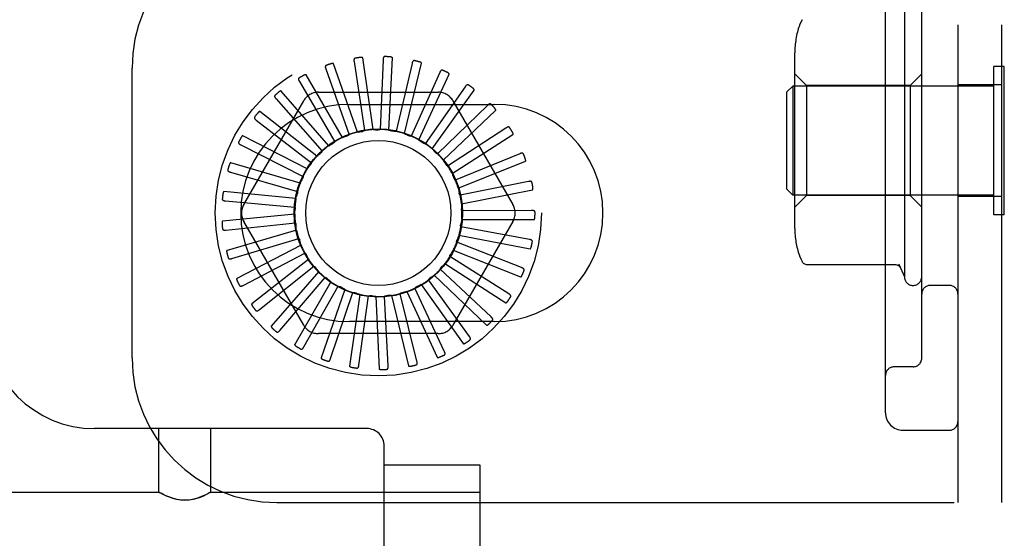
# Model space of a CAD drawing. Header units: inches. Extents: x 0 to 212, y 0 to 138.
# Tile 37 of 100: x 31.985 to 33.684, y 49.67 to 50.566. Entities that reach past the tile are written whole.
import ezdxf

# ---------------------------------------------------------------- set-up
doc = ezdxf.new("R2010")
doc.units = ezdxf.units.IN
doc.header["$LTSCALE"] = 11.6875
doc.header["$MEASUREMENT"] = 0
doc.linetypes.add('HIDDEN', pattern=[0.2, 0.1, -0.1])
doc.layers.add('DEFAULT_2', color=8, linetype='HIDDEN')

msp = doc.modelspace()

# ---------------------------------------------------------------- linework, layer by layer
at = {"layer": 'DEFAULT_2', "color": 8, "linetype": 'HIDDEN'}
for p, q in [((33.6042, 55.2318), (33.6042, 49.7318)), ((33.6792, 55.2318), (33.6792, 49.7318)), ((33.4792, 49.8868), (33.4792, 55.0768)), ((33.5417, 49.9812), (33.5417, 50.7324)), ((33.5117, 50.5918), (33.5117, 50.1218)), ((33.3227, 50.2052), (33.3227, 50.5084)), ((32.568, 50.3714), (32.5271, 50.4895)), ((32.5622, 50.4931), (32.5802, 50.3741)), ((32.595, 50.3758), (32.5773, 50.4995)), ((32.6124, 50.4963), (32.6075, 50.376)), ((32.6224, 50.3749), (32.6284, 50.4997)), ((32.6623, 50.4899), (32.6348, 50.3728)), ((32.6492, 50.3689), (32.6787, 50.4903)), ((32.1792, 49.9818), (32.1792, 50.4818)), ((32.5136, 50.4804), (32.5537, 50.3669)), ((32.7101, 50.4743), (32.6609, 50.3645)), ((32.6743, 50.3579), (32.7262, 50.4716)), ((33.3427, 50.4518), (33.3227, 50.4718)), ((33.5217, 50.4518), (33.5417, 50.4718)), ((33.6842, 50.4848), (33.6662, 50.4848)), ((33.6662, 50.2288), (33.6662, 50.4848)), ((33.6842, 50.2288), (33.6842, 50.4848)), ((32.4681, 50.4588), (32.529, 50.3549)), ((32.5422, 50.3621), (32.4797, 50.4703)), ((32.5187, 50.348), (32.4368, 50.4424)), ((32.5007, 50.4402), (32.7076, 50.4402)), ((32.7541, 50.4498), (32.685, 50.3513)), ((32.6969, 50.3423), (32.7694, 50.4441)), ((33.3092, 50.4408), (33.3192, 50.4508)), ((33.3092, 50.2728), (33.3092, 50.4408)), ((33.6662, 50.4508), (33.3192, 50.4508)), ((33.3192, 50.4508), (33.3192, 50.2628)), ((33.5217, 50.4518), (33.3427, 50.4518)), ((33.3427, 50.4518), (33.3427, 50.2618)), ((33.5217, 50.4518), (33.5217, 50.2618)), ((33.6792, 50.4533), (33.6042, 50.4533)), ((32.372, 50.2464), (32.4755, 50.4256)), ((32.4277, 50.4289), (32.5071, 50.3385)), ((32.7329, 50.4256), (32.8363, 50.2464)), ((32.4982, 50.3297), (32.4, 50.4069)), ((32.5542, 50.4193), (32.8042, 50.4193)), ((32.7927, 50.4175), (32.7061, 50.3339)), ((32.7161, 50.3228), (32.8066, 50.409)), ((32.3935, 50.3919), (32.4887, 50.3182)), ((32.8244, 50.3785), (32.7236, 50.3128)), ((32.4816, 50.3079), (32.3705, 50.3651)), ((32.7313, 50.2999), (32.8365, 50.3675)), ((32.3671, 50.3492), (32.4744, 50.2948)), ((32.4694, 50.2833), (32.3495, 50.3185)), ((32.8482, 50.3342), (32.7368, 50.2887)), ((32.7419, 50.2747), (32.8579, 50.3211)), ((32.3491, 50.3022), (32.4648, 50.2691)), ((32.8631, 50.2862), (32.7451, 50.2626)), ((32.4621, 50.2569), (32.3377, 50.2687)), ((32.7475, 50.2478), (32.8703, 50.2715)), ((33.3092, 50.2728), (33.3192, 50.2628)), ((32.3404, 50.2526), (32.4603, 50.242)), ((33.6662, 50.2628), (33.3192, 50.2628)), ((33.3427, 50.2618), (33.3227, 50.2418)), ((33.5217, 50.2618), (33.3427, 50.2618)), ((33.5217, 50.2618), (33.5417, 50.2418)), ((33.6792, 50.2603), (33.6042, 50.2603)), ((32.8687, 50.2362), (32.7484, 50.2353)), ((32.46, 50.2295), (32.3356, 50.2177)), ((32.4755, 50.0381), (32.372, 50.2172)), ((32.8363, 50.2172), (32.7329, 50.0381)), ((32.748, 50.2204), (32.873, 50.2204)), ((33.6842, 50.2288), (33.6662, 50.2288)), ((32.3412, 50.2024), (32.461, 50.2146)), ((32.463, 50.2023), (32.3431, 50.1671)), ((32.8648, 50.186), (32.7465, 50.208)), ((32.3516, 50.1531), (32.4668, 50.1878)), ((32.7432, 50.1934), (32.8659, 50.1697)), ((32.4711, 50.1761), (32.3601, 50.1188)), ((32.7334, 50.1678), (32.8495, 50.1213)), ((32.8514, 50.1375), (32.7394, 50.1815)), ((32.371, 50.1067), (32.4776, 50.1626)), ((32.4841, 50.1519), (32.3859, 50.0747)), ((32.4799, 50.1601), (32.4801, 50.1598)), ((32.8291, 50.0924), (32.7274, 50.1568)), ((32.3989, 50.0649), (32.493, 50.1399)), ((32.7987, 50.0524), (32.711, 50.1349)), ((32.719, 50.1445), (32.8241, 50.0769)), ((33.344, 50.1428), (33.496, 50.1428)), ((33.502, 50.1433), (33.5117, 50.1218)), ((33.5043, 50.1383), (33.504, 50.139)), ((32.5014, 50.1306), (32.4195, 50.0362)), ((32.4342, 50.029), (32.5124, 50.1205)), ((32.7612, 50.0188), (32.6907, 50.1164)), ((32.7004, 50.1243), (32.7908, 50.0381)), ((32.5224, 50.113), (32.4599, 50.0048)), ((32.4757, 50.0005), (32.5351, 50.1052)), ((32.5464, 50.0997), (32.5055, 49.9816)), ((32.718, 49.993), (32.6673, 50.1021)), ((32.6783, 50.1081), (32.7508, 50.0063)), ((33.5892, 50.1068), (33.5567, 50.1068)), ((32.5218, 49.9804), (32.5604, 50.0944)), ((32.5724, 50.0911), (32.5546, 49.9674)), ((32.5708, 49.9693), (32.5872, 50.0886)), ((32.5996, 50.0876), (32.6056, 49.9628)), ((32.6211, 49.9678), (32.6146, 50.0879)), ((32.627, 50.0894), (32.6564, 49.9679)), ((32.6708, 49.9757), (32.6416, 50.0925)), ((32.6535, 50.0963), (32.7054, 49.9826)), ((32.8042, 50.0443), (32.5542, 50.0443)), ((32.7076, 50.0235), (32.5007, 50.0235)), ((33.5267, 49.9662), (33.4942, 49.9662)), ((32.5842, 49.8596), (32.1147, 49.8596)), ((32.2254, 49.7501), (32.2254, 49.8596)), ((32.3154, 49.7501), (32.3154, 49.8596)), ((33.5092, 49.8568), (33.5892, 49.8568)), ((32.6142, 49.5146), (32.6142, 49.8296)), ((32.6142, 49.7971), (32.7792, 49.7971)), ((32.7792, 49.7971), (32.7792, 49.5472)), ((31.8017, 49.7501), (32.2254, 49.7501)), ((32.226, 49.7498), (32.2254, 49.7501)), ((32.2259, 49.7498), (32.2277, 49.7489)), ((32.2275, 49.749), (32.2305, 49.7473)), ((32.3149, 49.7498), (32.3132, 49.7489)), ((32.3154, 49.7501), (32.3149, 49.7498)), ((32.3154, 49.7501), (32.7792, 49.7501)), ((32.4292, 49.7318), (33.6792, 49.7318))]:
    msp.add_line(p, q, dxfattribs=at)
for points in [[(33.3352, 50.5655), (33.333, 50.5612), (33.3309, 50.556), (33.3306, 50.5552)], [(32.5271, 50.4895), (32.527, 50.4897), (32.5269, 50.4898), (32.5267, 50.4899), (32.5266, 50.49), (32.5264, 50.49), (32.5262, 50.49), (32.5259, 50.4901), (32.5257, 50.4901), (32.5255, 50.4901), (32.5252, 50.49), (32.525, 50.49), (32.5247, 50.49), (32.5245, 50.4899), (32.5242, 50.4899), (32.5239, 50.4898), (32.5236, 50.4898), (32.5233, 50.4897), (32.523, 50.4896), (32.5227, 50.4895), (32.5224, 50.4894)], [(32.5641, 50.4991), (32.5636, 50.499), (32.5633, 50.4988), (32.5629, 50.4985), (32.5626, 50.4982), (32.5624, 50.4979), (32.5623, 50.4975), (32.5622, 50.497), (32.5621, 50.4965), (32.562, 50.496), (32.562, 50.4954), (32.562, 50.4949), (32.5621, 50.4943), (32.5622, 50.4937), (32.5622, 50.4931)], [(32.5773, 50.4995), (32.5772, 50.4996), (32.5771, 50.4998), (32.577, 50.4999), (32.5768, 50.5), (32.5766, 50.5001), (32.5764, 50.5002), (32.5762, 50.5002), (32.576, 50.5003), (32.5758, 50.5003), (32.5755, 50.5003), (32.5753, 50.5003), (32.575, 50.5004), (32.5748, 50.5004), (32.5745, 50.5004), (32.5742, 50.5004), (32.5739, 50.5003), (32.5736, 50.5003), (32.5733, 50.5003), (32.5729, 50.5003), (32.5726, 50.5002)], [(32.6154, 50.5019), (32.6149, 50.5018), (32.6145, 50.5017), (32.6141, 50.5015), (32.6138, 50.5013), (32.6135, 50.501), (32.6133, 50.5006), (32.6131, 50.5002), (32.6129, 50.4997), (32.6128, 50.4992), (32.6127, 50.4987), (32.6126, 50.4981), (32.6125, 50.4975), (32.6125, 50.4969), (32.6124, 50.4963)], [(32.6284, 50.4997), (32.6284, 50.4999), (32.6283, 50.5001), (32.6282, 50.5002), (32.6281, 50.5003), (32.6279, 50.5004), (32.6277, 50.5006), (32.6275, 50.5006), (32.6273, 50.5007), (32.6271, 50.5008), (32.6269, 50.5009), (32.6266, 50.501), (32.6264, 50.501), (32.6261, 50.5011), (32.6258, 50.5011), (32.6256, 50.5012), (32.6253, 50.5012), (32.6249, 50.5013), (32.6246, 50.5013), (32.6243, 50.5013), (32.6239, 50.5014)], [(32.6663, 50.4949), (32.6658, 50.4949), (32.6654, 50.4949), (32.665, 50.4948), (32.6646, 50.4946), (32.6643, 50.4943), (32.664, 50.494), (32.6637, 50.4936), (32.6635, 50.4932), (32.6632, 50.4927), (32.663, 50.4922), (32.6628, 50.4917), (32.6627, 50.4911), (32.6625, 50.4906), (32.6623, 50.4899)], [(32.6787, 50.4903), (32.6787, 50.4905), (32.6786, 50.4907), (32.6786, 50.4908), (32.6784, 50.491), (32.6783, 50.4911), (32.6781, 50.4912), (32.678, 50.4914), (32.6778, 50.4915), (32.6776, 50.4916), (32.6774, 50.4917), (32.6771, 50.4918), (32.6769, 50.492), (32.6767, 50.4921), (32.6764, 50.4922), (32.6761, 50.4923), (32.6759, 50.4924), (32.6756, 50.4925), (32.6753, 50.4926), (32.675, 50.4927), (32.6747, 50.4927)], [(32.5142, 50.4867), (32.5138, 50.4865), (32.5135, 50.4862), (32.5132, 50.4859), (32.513, 50.4856), (32.5128, 50.4852), (32.5128, 50.4847), (32.5127, 50.4843), (32.5127, 50.4838), (32.5128, 50.4832), (32.5129, 50.4827), (32.513, 50.4821), (32.5132, 50.4816), (32.5134, 50.481), (32.5136, 50.4804)], [(32.715, 50.4783), (32.7145, 50.4785), (32.7141, 50.4785), (32.7137, 50.4785), (32.7133, 50.4784), (32.7129, 50.4782), (32.7125, 50.4779), (32.7122, 50.4776), (32.7119, 50.4773), (32.7115, 50.4768), (32.7112, 50.4764), (32.711, 50.4759), (32.7107, 50.4754), (32.7104, 50.4748), (32.7101, 50.4743)], [(32.7262, 50.4716), (32.7263, 50.4717), (32.7263, 50.4719), (32.7262, 50.4721), (32.7261, 50.4722), (32.726, 50.4724), (32.7259, 50.4726), (32.7258, 50.4727), (32.7256, 50.4729), (32.7254, 50.473), (32.7252, 50.4732), (32.725, 50.4733), (32.7248, 50.4735), (32.7246, 50.4736), (32.7244, 50.4738), (32.7241, 50.4739), (32.7239, 50.4741), (32.7236, 50.4743), (32.7233, 50.4744), (32.723, 50.4746), (32.7227, 50.4747)], [(32.4676, 50.4651), (32.4673, 50.4648), (32.467, 50.4645), (32.4667, 50.4641), (32.4666, 50.4637), (32.4665, 50.4633), (32.4665, 50.4628), (32.4666, 50.4624), (32.4667, 50.4619), (32.4669, 50.4614), (32.4671, 50.4609), (32.4673, 50.4604), (32.4676, 50.4598), (32.4678, 50.4593), (32.4681, 50.4588)], [(32.4797, 50.4703), (32.4796, 50.4704), (32.4795, 50.4705), (32.4793, 50.4706), (32.4791, 50.4706), (32.4789, 50.4706), (32.4787, 50.4706), (32.4785, 50.4706), (32.4783, 50.4705), (32.478, 50.4705), (32.4778, 50.4704), (32.4776, 50.4704), (32.4773, 50.4703), (32.4771, 50.4702), (32.4768, 50.4701), (32.4765, 50.47), (32.4763, 50.4699), (32.476, 50.4697), (32.4757, 50.4696), (32.4754, 50.4694), (32.4751, 50.4693)], [(32.4368, 50.4424), (32.4367, 50.4425), (32.4365, 50.4426), (32.4364, 50.4426), (32.4362, 50.4426), (32.436, 50.4426), (32.4358, 50.4425), (32.4356, 50.4425), (32.4354, 50.4424), (32.4351, 50.4423), (32.4349, 50.4422), (32.4347, 50.4421), (32.4345, 50.442), (32.4342, 50.4418), (32.434, 50.4417), (32.4338, 50.4415), (32.4335, 50.4413), (32.4333, 50.4412), (32.433, 50.441), (32.4327, 50.4408), (32.4325, 50.4405)], [(32.7596, 50.4529), (32.7592, 50.4532), (32.7588, 50.4533), (32.7584, 50.4533), (32.758, 50.4533), (32.7576, 50.4532), (32.7572, 50.453), (32.7568, 50.4527), (32.7564, 50.4524), (32.756, 50.4521), (32.7556, 50.4517), (32.7552, 50.4513), (32.7548, 50.4508), (32.7545, 50.4503), (32.7541, 50.4498)], [(32.7694, 50.4441), (32.7695, 50.4443), (32.7695, 50.4444), (32.7695, 50.4446), (32.7694, 50.4448), (32.7694, 50.445), (32.7693, 50.4452), (32.7692, 50.4454), (32.769, 50.4455), (32.7689, 50.4457), (32.7687, 50.4459), (32.7686, 50.4461), (32.7684, 50.4463), (32.7682, 50.4465), (32.768, 50.4467), (32.7678, 50.4469), (32.7676, 50.4471), (32.7673, 50.4473), (32.7671, 50.4475), (32.7668, 50.4477), (32.7666, 50.4478)], [(32.426, 50.435), (32.4256, 50.4347), (32.4254, 50.4343), (32.4253, 50.4339), (32.4252, 50.4335), (32.4252, 50.4331), (32.4253, 50.4326), (32.4255, 50.4322), (32.4257, 50.4317), (32.4259, 50.4313), (32.4262, 50.4308), (32.4265, 50.4303), (32.4269, 50.4299), (32.4273, 50.4294), (32.4277, 50.4289)], [(32.7987, 50.4195), (32.7983, 50.4198), (32.7979, 50.42), (32.7975, 50.4201), (32.7971, 50.4202), (32.7967, 50.4202), (32.7962, 50.42), (32.7958, 50.4199), (32.7954, 50.4197), (32.7949, 50.4194), (32.7945, 50.4191), (32.794, 50.4187), (32.7936, 50.4184), (32.7931, 50.418), (32.7927, 50.4175)], [(32.4, 50.4069), (32.3998, 50.407), (32.3997, 50.4071), (32.3995, 50.4071), (32.3993, 50.407), (32.3991, 50.407), (32.3989, 50.4069), (32.3987, 50.4068), (32.3986, 50.4066), (32.3984, 50.4065), (32.3982, 50.4064), (32.398, 50.4062), (32.3978, 50.406), (32.3976, 50.4059), (32.3974, 50.4057), (32.3972, 50.4055), (32.397, 50.4053), (32.3967, 50.405), (32.3965, 50.4048), (32.3963, 50.4046), (32.3961, 50.4043)], [(32.8066, 50.409), (32.8067, 50.4092), (32.8068, 50.4093), (32.8068, 50.4095), (32.8068, 50.4097), (32.8067, 50.4099), (32.8067, 50.4101), (32.8066, 50.4103), (32.8065, 50.4105), (32.8064, 50.4107), (32.8063, 50.4109), (32.8061, 50.4111), (32.806, 50.4113), (32.8059, 50.4116), (32.8057, 50.4118), (32.8055, 50.412), (32.8053, 50.4123), (32.8052, 50.4125), (32.8049, 50.4128), (32.8047, 50.413), (32.8045, 50.4133)], [(32.3907, 50.3976), (32.3905, 50.3972), (32.3903, 50.3968), (32.3903, 50.3964), (32.3903, 50.396), (32.3904, 50.3956), (32.3905, 50.3951), (32.3908, 50.3947), (32.3911, 50.3943), (32.3914, 50.3939), (32.3918, 50.3935), (32.3922, 50.3931), (32.3926, 50.3927), (32.3931, 50.3923), (32.3935, 50.3919)], [(32.568, 50.3714), (32.5702, 50.3718), (32.5724, 50.3721), (32.5746, 50.3724), (32.5768, 50.3727)], [(32.5802, 50.3741), (32.5797, 50.3737), (32.5791, 50.3734), (32.5786, 50.3731), (32.578, 50.3729), (32.5774, 50.3728), (32.5768, 50.3727)], [(32.595, 50.3758), (32.5973, 50.3757), (32.5995, 50.3756), (32.6017, 50.3755), (32.6039, 50.3753)], [(32.6075, 50.376), (32.607, 50.3758), (32.6064, 50.3756), (32.6058, 50.3754), (32.6051, 50.3753), (32.6045, 50.3753), (32.6039, 50.3753)], [(32.6224, 50.3749), (32.6246, 50.3744), (32.6268, 50.3739), (32.6289, 50.3734), (32.6311, 50.3728)], [(32.6348, 50.3728), (32.6342, 50.3726), (32.6335, 50.3726), (32.6329, 50.3725), (32.6323, 50.3725), (32.6317, 50.3726), (32.6311, 50.3728)], [(32.6492, 50.3689), (32.6512, 50.368), (32.6533, 50.3671), (32.6553, 50.3661), (32.6573, 50.3651)], [(32.8307, 50.3793), (32.8304, 50.3797), (32.83, 50.38), (32.8297, 50.3802), (32.8293, 50.3803), (32.8288, 50.3803), (32.8284, 50.3803), (32.8279, 50.3802), (32.8275, 50.3801), (32.827, 50.3799), (32.8265, 50.3797), (32.826, 50.3794), (32.8254, 50.3791), (32.8249, 50.3788), (32.8244, 50.3785)], [(32.8365, 50.3675), (32.8366, 50.3676), (32.8367, 50.3678), (32.8367, 50.3679), (32.8368, 50.3681), (32.8368, 50.3683), (32.8367, 50.3685), (32.8367, 50.3687), (32.8367, 50.369), (32.8366, 50.3692), (32.8365, 50.3694), (32.8364, 50.3697), (32.8363, 50.3699), (32.8362, 50.3702), (32.8361, 50.3704), (32.836, 50.3707), (32.8359, 50.3709), (32.8357, 50.3712), (32.8356, 50.3715), (32.8354, 50.3718), (32.8352, 50.3721)], [(32.3632, 50.3542), (32.363, 50.3538), (32.363, 50.3533), (32.363, 50.3529), (32.3631, 50.3525), (32.3633, 50.3521), (32.3635, 50.3518), (32.3638, 50.3514), (32.3642, 50.3511), (32.3646, 50.3507), (32.365, 50.3504), (32.3655, 50.3501), (32.366, 50.3498), (32.3665, 50.3495), (32.3671, 50.3492)], [(32.3705, 50.3651), (32.3704, 50.3652), (32.3702, 50.3652), (32.37, 50.3652), (32.3699, 50.3651), (32.3697, 50.365), (32.3695, 50.3649), (32.3693, 50.3647), (32.3692, 50.3646), (32.369, 50.3644), (32.3689, 50.3642), (32.3687, 50.364), (32.3685, 50.3638), (32.3684, 50.3636), (32.3682, 50.3634), (32.368, 50.3632), (32.3679, 50.3629), (32.3677, 50.3626), (32.3675, 50.3624), (32.3674, 50.3621), (32.3672, 50.3618)], [(32.5187, 50.348), (32.5206, 50.3491), (32.5225, 50.3502), (32.5244, 50.3513), (32.5264, 50.3524)], [(32.529, 50.3549), (32.5287, 50.3544), (32.5283, 50.3539), (32.5279, 50.3535), (32.5274, 50.3531), (32.5269, 50.3527), (32.5264, 50.3524)], [(32.5422, 50.3621), (32.5443, 50.3628), (32.5464, 50.3636), (32.5485, 50.3643), (32.5506, 50.3649)], [(32.5537, 50.3669), (32.5533, 50.3665), (32.5528, 50.3661), (32.5523, 50.3657), (32.5517, 50.3654), (32.5512, 50.3651), (32.5506, 50.3649)], [(32.6609, 50.3645), (32.6603, 50.3644), (32.6596, 50.3645), (32.659, 50.3645), (32.6584, 50.3647), (32.6578, 50.3649), (32.6573, 50.3651)], [(32.6743, 50.3579), (32.6762, 50.3566), (32.678, 50.3553), (32.6798, 50.354), (32.6815, 50.3527)], [(32.685, 50.3513), (32.6843, 50.3514), (32.6837, 50.3516), (32.6831, 50.3518), (32.6826, 50.352), (32.682, 50.3523), (32.6815, 50.3527)], [(32.4982, 50.3297), (32.4999, 50.3312), (32.5016, 50.3326), (32.5033, 50.3341), (32.505, 50.3355)], [(32.5071, 50.3385), (32.5069, 50.3379), (32.5066, 50.3374), (32.5062, 50.3368), (32.5059, 50.3363), (32.5054, 50.3359), (32.505, 50.3355)], [(32.6969, 50.3423), (32.6985, 50.3407), (32.7, 50.3391), (32.7015, 50.3375), (32.703, 50.3359)], [(32.7061, 50.3339), (32.7055, 50.3341), (32.705, 50.3343), (32.7044, 50.3347), (32.7039, 50.335), (32.7034, 50.3354), (32.703, 50.3359)], [(32.8545, 50.3338), (32.8543, 50.3342), (32.854, 50.3345), (32.8537, 50.3348), (32.8533, 50.335), (32.8529, 50.3351), (32.8524, 50.3352), (32.852, 50.3352), (32.8515, 50.3351), (32.851, 50.3351), (32.8504, 50.3349), (32.8499, 50.3348), (32.8493, 50.3346), (32.8488, 50.3344), (32.8482, 50.3342)], [(32.3495, 50.3185), (32.3494, 50.3185), (32.3492, 50.3185), (32.349, 50.3184), (32.3489, 50.3183), (32.3487, 50.3182), (32.3486, 50.318), (32.3484, 50.3179), (32.3483, 50.3177), (32.3482, 50.3175), (32.3481, 50.3173), (32.3479, 50.3171), (32.3478, 50.3168), (32.3477, 50.3166), (32.3476, 50.3164), (32.3475, 50.3161), (32.3473, 50.3158), (32.3472, 50.3155), (32.3471, 50.3152), (32.347, 50.3149), (32.3469, 50.3147)], [(32.4887, 50.3182), (32.4885, 50.3176), (32.4884, 50.317), (32.4881, 50.3164), (32.4879, 50.3158), (32.4875, 50.3153), (32.4871, 50.3148)], [(32.7161, 50.3228), (32.7174, 50.3209), (32.7186, 50.3191), (32.7198, 50.3172), (32.7209, 50.3153)], [(32.8579, 50.3211), (32.8581, 50.3212), (32.8582, 50.3213), (32.8583, 50.3215), (32.8584, 50.3217), (32.8584, 50.3218), (32.8584, 50.3221), (32.8584, 50.3223), (32.8584, 50.3225), (32.8584, 50.3227), (32.8584, 50.323), (32.8583, 50.3232), (32.8583, 50.3235), (32.8582, 50.3237), (32.8582, 50.324), (32.8581, 50.3243), (32.858, 50.3246), (32.8579, 50.3249), (32.8578, 50.3252), (32.8577, 50.3255), (32.8576, 50.3257)], [(32.3444, 50.3064), (32.3443, 50.3059), (32.3443, 50.3055), (32.3444, 50.3051), (32.3446, 50.3047), (32.3448, 50.3044), (32.3451, 50.304), (32.3455, 50.3037), (32.3459, 50.3035), (32.3464, 50.3032), (32.3469, 50.303), (32.3474, 50.3028), (32.3479, 50.3026), (32.3485, 50.3024), (32.3491, 50.3022)], [(32.4816, 50.3079), (32.483, 50.3096), (32.4843, 50.3114), (32.4857, 50.3131), (32.4871, 50.3148)], [(32.7236, 50.3128), (32.7231, 50.3131), (32.7225, 50.3134), (32.7221, 50.3138), (32.7216, 50.3143), (32.7213, 50.3148), (32.7209, 50.3153)], [(32.4694, 50.2833), (32.4704, 50.2853), (32.4714, 50.2873), (32.4725, 50.2892), (32.4736, 50.2912)], [(32.4744, 50.2948), (32.4744, 50.2941), (32.4743, 50.2935), (32.4742, 50.2929), (32.4741, 50.2923), (32.4738, 50.2917), (32.4736, 50.2912)], [(32.7313, 50.2999), (32.7322, 50.2979), (32.733, 50.2958), (32.7338, 50.2938), (32.7346, 50.2917)], [(32.7368, 50.2887), (32.7363, 50.2891), (32.7359, 50.2895), (32.7355, 50.29), (32.7351, 50.2906), (32.7348, 50.2911), (32.7346, 50.2917)], [(32.8693, 50.2846), (32.8691, 50.285), (32.8689, 50.2854), (32.8686, 50.2857), (32.8683, 50.286), (32.8679, 50.2862), (32.8675, 50.2863), (32.8671, 50.2864), (32.8666, 50.2865), (32.866, 50.2865), (32.8655, 50.2865), (32.8649, 50.2864), (32.8644, 50.2864), (32.8638, 50.2863), (32.8631, 50.2862)], [(32.3377, 50.2687), (32.3376, 50.2687), (32.3374, 50.2687), (32.3372, 50.2686), (32.3371, 50.2684), (32.337, 50.2683), (32.3369, 50.2681), (32.3368, 50.2679), (32.3367, 50.2677), (32.3366, 50.2675), (32.3365, 50.2673), (32.3364, 50.267), (32.3363, 50.2668), (32.3363, 50.2665), (32.3362, 50.2663), (32.3361, 50.266), (32.3361, 50.2657), (32.336, 50.2654), (32.336, 50.2651), (32.3359, 50.2647), (32.3359, 50.2644)], [(32.4648, 50.2691), (32.4649, 50.2685), (32.465, 50.2678), (32.465, 50.2672), (32.465, 50.2666), (32.4648, 50.266), (32.4647, 50.2654)], [(32.7419, 50.2747), (32.7424, 50.2725), (32.7428, 50.2703), (32.7432, 50.2681), (32.7436, 50.2659)], [(32.8703, 50.2715), (32.8704, 50.2715), (32.8706, 50.2716), (32.8707, 50.2718), (32.8708, 50.2719), (32.8708, 50.2721), (32.8709, 50.2723), (32.8709, 50.2725), (32.871, 50.2727), (32.871, 50.273), (32.871, 50.2732), (32.871, 50.2735), (32.871, 50.2737), (32.871, 50.274), (32.871, 50.2743), (32.871, 50.2746), (32.871, 50.2749), (32.8709, 50.2752), (32.8709, 50.2755), (32.8709, 50.2758), (32.8708, 50.2762)], [(32.335, 50.2559), (32.335, 50.2554), (32.3351, 50.255), (32.3353, 50.2546), (32.3355, 50.2543), (32.3358, 50.254), (32.3362, 50.2537), (32.3366, 50.2535), (32.337, 50.2533), (32.3375, 50.2531), (32.3381, 50.253), (32.3386, 50.2529), (32.3392, 50.2528), (32.3398, 50.2527), (32.3404, 50.2526)], [(32.4621, 50.2569), (32.4627, 50.259), (32.4633, 50.2612), (32.464, 50.2633), (32.4647, 50.2654)], [(32.7451, 50.2626), (32.7447, 50.2631), (32.7444, 50.2636), (32.7441, 50.2641), (32.7439, 50.2647), (32.7437, 50.2653), (32.7436, 50.2659)], [(32.46, 50.2295), (32.4601, 50.2318), (32.4603, 50.234), (32.4606, 50.2362), (32.4608, 50.2384)], [(32.4603, 50.242), (32.4605, 50.2414), (32.4607, 50.2408), (32.4608, 50.2402), (32.4609, 50.2396), (32.4609, 50.239), (32.4608, 50.2384)], [(32.7475, 50.2478), (32.7476, 50.2456), (32.7476, 50.2434), (32.7476, 50.2411), (32.7475, 50.2389)], [(32.7484, 50.2353), (32.7481, 50.2359), (32.7479, 50.2365), (32.7477, 50.2371), (32.7476, 50.2377), (32.7475, 50.2383), (32.7475, 50.2389)], [(32.8745, 50.2335), (32.8744, 50.2339), (32.8743, 50.2343), (32.8741, 50.2347), (32.8738, 50.235), (32.8735, 50.2353), (32.8731, 50.2355), (32.8726, 50.2357), (32.8722, 50.2358), (32.8717, 50.2359), (32.8711, 50.236), (32.8706, 50.2361), (32.87, 50.2361), (32.8694, 50.2362), (32.8687, 50.2362)], [(32.3356, 50.2177), (32.3354, 50.2176), (32.3352, 50.2175), (32.3351, 50.2174), (32.335, 50.2172), (32.3349, 50.2171), (32.3348, 50.2169), (32.3348, 50.2167), (32.3347, 50.2164), (32.3347, 50.2162), (32.3346, 50.216), (32.3346, 50.2157), (32.3346, 50.2155), (32.3346, 50.2152), (32.3345, 50.2149), (32.3345, 50.2146), (32.3345, 50.2143), (32.3345, 50.214), (32.3345, 50.2137), (32.3345, 50.2134), (32.3346, 50.2131)], [(32.748, 50.2204), (32.7476, 50.2182), (32.7472, 50.216), (32.7467, 50.2138), (32.7463, 50.2117)], [(32.873, 50.2204), (32.8731, 50.2204), (32.8733, 50.2205), (32.8734, 50.2206), (32.8735, 50.2208), (32.8736, 50.2209), (32.8737, 50.2211), (32.8738, 50.2213), (32.8739, 50.2215), (32.874, 50.2217), (32.874, 50.222), (32.8741, 50.2222), (32.8741, 50.2225), (32.8742, 50.2227), (32.8742, 50.223), (32.8743, 50.2233), (32.8743, 50.2236), (32.8743, 50.2239), (32.8743, 50.2242), (32.8744, 50.2245), (32.8744, 50.2248)], [(32.3353, 50.2045), (32.3354, 50.204), (32.3356, 50.2036), (32.3358, 50.2033), (32.3361, 50.203), (32.3365, 50.2028), (32.3369, 50.2026), (32.3373, 50.2025), (32.3378, 50.2024), (32.3383, 50.2023), (32.3389, 50.2023), (32.3394, 50.2022), (32.34, 50.2023), (32.3406, 50.2023), (32.3412, 50.2024)], [(32.461, 50.2146), (32.4613, 50.2141), (32.4616, 50.2135), (32.4618, 50.213), (32.462, 50.2124), (32.4621, 50.2117), (32.4622, 50.2111)], [(32.463, 50.2023), (32.4627, 50.2045), (32.4625, 50.2067), (32.4623, 50.2089), (32.4622, 50.2111)], [(32.7465, 50.208), (32.7463, 50.2086), (32.7462, 50.2092), (32.7461, 50.2098), (32.7461, 50.2104), (32.7461, 50.2111), (32.7463, 50.2117)], [(32.4668, 50.1878), (32.4672, 50.1874), (32.4676, 50.1869), (32.468, 50.1864), (32.4683, 50.1858), (32.4685, 50.1852), (32.4687, 50.1846)], [(32.4711, 50.1761), (32.4705, 50.1782), (32.4698, 50.1803), (32.4692, 50.1825), (32.4687, 50.1846)], [(32.7394, 50.1815), (32.7393, 50.1821), (32.7393, 50.1827), (32.7394, 50.1834), (32.7395, 50.184), (32.7396, 50.1846), (32.7399, 50.1851)], [(32.7432, 50.1934), (32.7424, 50.1913), (32.7416, 50.1892), (32.7408, 50.1872), (32.7399, 50.1851)], [(32.8699, 50.1823), (32.8699, 50.1827), (32.8699, 50.1832), (32.8697, 50.1836), (32.8695, 50.1839), (32.8693, 50.1843), (32.8689, 50.1846), (32.8685, 50.1848), (32.8681, 50.185), (32.8676, 50.1853), (32.8671, 50.1854), (32.8666, 50.1856), (32.866, 50.1858), (32.8654, 50.1859), (32.8648, 50.186)], [(32.3431, 50.1671), (32.3429, 50.167), (32.3428, 50.1669), (32.3427, 50.1667), (32.3426, 50.1666), (32.3426, 50.1664), (32.3425, 50.1662), (32.3425, 50.166), (32.3425, 50.1657), (32.3425, 50.1655), (32.3425, 50.1652), (32.3425, 50.165), (32.3425, 50.1647), (32.3426, 50.1645), (32.3426, 50.1642), (32.3427, 50.1639), (32.3427, 50.1636), (32.3428, 50.1633), (32.3428, 50.163), (32.3429, 50.1627), (32.343, 50.1624)], [(32.7334, 50.1678), (32.7323, 50.1659), (32.7311, 50.164), (32.7298, 50.1621), (32.7286, 50.1603)], [(32.8659, 50.1697), (32.8661, 50.1697), (32.8663, 50.1698), (32.8664, 50.1699), (32.8666, 50.17), (32.8667, 50.1701), (32.8668, 50.1703), (32.867, 50.1705), (32.8671, 50.1707), (32.8672, 50.1709), (32.8673, 50.1711), (32.8674, 50.1713), (32.8675, 50.1716), (32.8676, 50.1718), (32.8677, 50.1721), (32.8678, 50.1723), (32.8679, 50.1726), (32.8679, 50.1729), (32.868, 50.1732), (32.8681, 50.1736), (32.8682, 50.1739)], [(32.3453, 50.1541), (32.3455, 50.1537), (32.3457, 50.1533), (32.346, 50.153), (32.3464, 50.1528), (32.3468, 50.1526), (32.3472, 50.1525), (32.3477, 50.1525), (32.3482, 50.1525), (32.3487, 50.1525), (32.3492, 50.1526), (32.3498, 50.1527), (32.3504, 50.1528), (32.351, 50.153), (32.3516, 50.1531)], [(32.4776, 50.1626), (32.4781, 50.1623), (32.4785, 50.1619), (32.4789, 50.1615), (32.4793, 50.1611), (32.4796, 50.1606), (32.4799, 50.1601)], [(32.4841, 50.1519), (32.4834, 50.1532), (32.4827, 50.1545), (32.482, 50.1559), (32.4813, 50.1572), (32.4807, 50.1585), (32.4801, 50.1598)], [(32.7274, 50.1568), (32.7275, 50.1574), (32.7276, 50.1581), (32.7278, 50.1587), (32.728, 50.1592), (32.7283, 50.1598), (32.7286, 50.1603)], [(33.3306, 50.1585), (33.3309, 50.1577), (33.333, 50.1525), (33.3352, 50.1481)], [(33.3352, 50.1481), (33.3356, 50.1473), (33.3364, 50.1463), (33.3374, 50.1453), (33.3385, 50.1444), (33.3397, 50.1438), (33.3411, 50.1433), (33.3425, 50.1429), (33.344, 50.1428)], [(32.493, 50.1399), (32.4936, 50.1397), (32.4941, 50.1393), (32.4946, 50.139), (32.4951, 50.1386), (32.4955, 50.1381), (32.4959, 50.1377)], [(32.5014, 50.1306), (32.5, 50.1324), (32.4986, 50.1341), (32.4972, 50.1359), (32.4959, 50.1377)], [(32.711, 50.1349), (32.7112, 50.1355), (32.7114, 50.136), (32.7117, 50.1366), (32.712, 50.1371), (32.7124, 50.1376), (32.7128, 50.1381)], [(32.719, 50.1445), (32.7175, 50.1428), (32.7159, 50.1412), (32.7144, 50.1396), (32.7128, 50.1381)], [(32.8557, 50.1329), (32.8558, 50.1333), (32.8559, 50.1338), (32.8558, 50.1342), (32.8557, 50.1346), (32.8555, 50.135), (32.8552, 50.1353), (32.8549, 50.1356), (32.8545, 50.1359), (32.854, 50.1362), (32.8536, 50.1365), (32.8531, 50.1368), (32.8525, 50.137), (32.852, 50.1373), (32.8514, 50.1375)], [(33.496, 50.1428), (33.4973, 50.1427), (33.4987, 50.1425), (33.5, 50.142), (33.5011, 50.1414), (33.5019, 50.1409), (33.5026, 50.1404), (33.5031, 50.1399), (33.5035, 50.1394), (33.5038, 50.1391), (33.504, 50.1388), (33.5042, 50.1385), (33.5043, 50.1384), (33.5043, 50.1383)], [(33.5018, 50.1438), (33.5021, 50.143), (33.5025, 50.1422)], [(33.5028, 50.1414), (33.5032, 50.1406), (33.5036, 50.1398), (33.504, 50.139)], [(32.3601, 50.1188), (32.3599, 50.1187), (32.3598, 50.1186), (32.3598, 50.1184), (32.3597, 50.1182), (32.3597, 50.118), (32.3597, 50.1178), (32.3597, 50.1176), (32.3597, 50.1174), (32.3598, 50.1172), (32.3598, 50.1169), (32.3599, 50.1167), (32.36, 50.1164), (32.36, 50.1162), (32.3601, 50.1159), (32.3602, 50.1156), (32.3603, 50.1154), (32.3605, 50.1151), (32.3606, 50.1148), (32.3607, 50.1145), (32.3609, 50.1142)], [(32.5124, 50.1205), (32.513, 50.1204), (32.5136, 50.1202), (32.5142, 50.1199), (32.5147, 50.1196), (32.5152, 50.1193), (32.5157, 50.1189)], [(32.5224, 50.113), (32.5207, 50.1144), (32.519, 50.1159), (32.5173, 50.1174), (32.5157, 50.1189)], [(32.6907, 50.1164), (32.691, 50.117), (32.6913, 50.1175), (32.6917, 50.118), (32.6921, 50.1184), (32.6926, 50.1188), (32.6931, 50.1192)], [(32.7004, 50.1243), (32.6986, 50.123), (32.6968, 50.1217), (32.6949, 50.1204), (32.6931, 50.1192)], [(32.8495, 50.1213), (32.8496, 50.1213), (32.8498, 50.1213), (32.85, 50.1214), (32.8501, 50.1214), (32.8503, 50.1216), (32.8504, 50.1217), (32.8506, 50.1218), (32.8507, 50.122), (32.8509, 50.1222), (32.851, 50.1224), (32.8512, 50.1226), (32.8513, 50.1228), (32.8515, 50.123), (32.8516, 50.1233), (32.8517, 50.1235), (32.8519, 50.1238), (32.852, 50.1241), (32.8522, 50.1244), (32.8523, 50.1247), (32.8524, 50.125)], [(32.3647, 50.1065), (32.365, 50.1061), (32.3653, 50.1058), (32.3656, 50.1056), (32.366, 50.1054), (32.3664, 50.1054), (32.3669, 50.1053), (32.3673, 50.1054), (32.3678, 50.1055), (32.3683, 50.1056), (32.3689, 50.1058), (32.3694, 50.106), (32.3699, 50.1062), (32.3705, 50.1065), (32.371, 50.1067)], [(32.5351, 50.1052), (32.5358, 50.1051), (32.5364, 50.1051), (32.537, 50.1049), (32.5376, 50.1047), (32.5381, 50.1045), (32.5387, 50.1042)], [(32.5464, 50.0997), (32.5444, 50.1008), (32.5425, 50.1019), (32.5406, 50.103), (32.5387, 50.1042)], [(32.6673, 50.1021), (32.6677, 50.1026), (32.6681, 50.1031), (32.6686, 50.1035), (32.6691, 50.1038), (32.6696, 50.1041), (32.6702, 50.1044)], [(32.6783, 50.1081), (32.6763, 50.1071), (32.6743, 50.1062), (32.6722, 50.1053), (32.6702, 50.1044)], [(32.5604, 50.0944), (32.561, 50.0945), (32.5616, 50.0945), (32.5622, 50.0945), (32.5628, 50.0944), (32.5634, 50.0943), (32.564, 50.0941)], [(32.5724, 50.0911), (32.5703, 50.0918), (32.5682, 50.0925), (32.5661, 50.0933), (32.564, 50.0941)], [(32.5872, 50.0886), (32.5877, 50.0888), (32.5883, 50.0889), (32.589, 50.089), (32.5896, 50.0891), (32.5902, 50.089), (32.5908, 50.089)], [(32.5996, 50.0876), (32.5974, 50.0879), (32.5952, 50.0882), (32.593, 50.0886), (32.5908, 50.089)], [(32.6146, 50.0879), (32.6151, 50.0883), (32.6157, 50.0885), (32.6163, 50.0887), (32.6169, 50.0889), (32.6175, 50.089), (32.6181, 50.089)], [(32.627, 50.0894), (32.6248, 50.0892), (32.6225, 50.0891), (32.6203, 50.0891), (32.6181, 50.089)], [(32.6416, 50.0925), (32.6421, 50.0929), (32.6426, 50.0933), (32.6431, 50.0936), (32.6437, 50.0939), (32.6443, 50.0941), (32.6449, 50.0942)], [(32.6535, 50.0963), (32.6514, 50.0957), (32.6492, 50.0952), (32.647, 50.0947), (32.6449, 50.0942)], [(32.8324, 50.0871), (32.8326, 50.0875), (32.8328, 50.0879), (32.8328, 50.0883), (32.8327, 50.0888), (32.8326, 50.0892), (32.8324, 50.0896), (32.8321, 50.0899), (32.8318, 50.0903), (32.8314, 50.0907), (32.831, 50.091), (32.8306, 50.0914), (32.8301, 50.0918), (32.8296, 50.0921), (32.8291, 50.0924)], [(32.3859, 50.0747), (32.3857, 50.0745), (32.3857, 50.0744), (32.3856, 50.0742), (32.3856, 50.074), (32.3856, 50.0738), (32.3857, 50.0736), (32.3857, 50.0734), (32.3858, 50.0732), (32.3859, 50.073), (32.386, 50.0728), (32.3861, 50.0725), (32.3862, 50.0723), (32.3863, 50.0721), (32.3865, 50.0718), (32.3866, 50.0716), (32.3868, 50.0713), (32.387, 50.0711), (32.3871, 50.0708), (32.3873, 50.0705), (32.3875, 50.0703)], [(32.3928, 50.0635), (32.3931, 50.0631), (32.3934, 50.0629), (32.3938, 50.0627), (32.3942, 50.0626), (32.3947, 50.0626), (32.3951, 50.0627), (32.3956, 50.0628), (32.396, 50.063), (32.3965, 50.0632), (32.397, 50.0635), (32.3974, 50.0638), (32.3979, 50.0641), (32.3984, 50.0645), (32.3989, 50.0649)], [(32.8241, 50.0769), (32.8243, 50.0768), (32.8244, 50.0768), (32.8246, 50.0768), (32.8248, 50.0769), (32.825, 50.077), (32.8251, 50.0771), (32.8253, 50.0772), (32.8255, 50.0773), (32.8257, 50.0775), (32.8259, 50.0776), (32.826, 50.0778), (32.8262, 50.078), (32.8264, 50.0782), (32.8266, 50.0784), (32.8268, 50.0786), (32.827, 50.0789), (32.8272, 50.0791), (32.8273, 50.0794), (32.8275, 50.0796), (32.8277, 50.0799)], [(32.8009, 50.0465), (32.8012, 50.0469), (32.8014, 50.0473), (32.8015, 50.0477), (32.8015, 50.0481), (32.8015, 50.0485), (32.8013, 50.0489), (32.8011, 50.0494), (32.8009, 50.0498), (32.8006, 50.0502), (32.8003, 50.0507), (32.7999, 50.0511), (32.7995, 50.0515), (32.7991, 50.052), (32.7987, 50.0524)], [(32.4195, 50.0362), (32.4195, 50.036), (32.4194, 50.0359), (32.4194, 50.0357), (32.4194, 50.0355), (32.4195, 50.0353), (32.4196, 50.0351), (32.4197, 50.0349), (32.4198, 50.0347), (32.4199, 50.0345), (32.42, 50.0343), (32.4202, 50.0341), (32.4203, 50.0339), (32.4205, 50.0337), (32.4207, 50.0335), (32.4209, 50.0333), (32.4211, 50.0331), (32.4213, 50.0329), (32.4215, 50.0326), (32.4218, 50.0324), (32.422, 50.0322)], [(32.7908, 50.0381), (32.791, 50.038), (32.7911, 50.0379), (32.7913, 50.0379), (32.7915, 50.0379), (32.7917, 50.038), (32.7919, 50.0381), (32.7921, 50.0381), (32.7923, 50.0382), (32.7925, 50.0384), (32.7927, 50.0385), (32.7929, 50.0386), (32.7931, 50.0388), (32.7933, 50.0389), (32.7935, 50.0391), (32.7938, 50.0393), (32.794, 50.0395), (32.7942, 50.0397), (32.7945, 50.0399), (32.7947, 50.0401), (32.795, 50.0404)], [(32.4284, 50.0265), (32.4288, 50.0262), (32.4292, 50.0261), (32.4296, 50.026), (32.4301, 50.026), (32.4305, 50.026), (32.4309, 50.0262), (32.4313, 50.0264), (32.4317, 50.0267), (32.4321, 50.027), (32.4326, 50.0273), (32.433, 50.0277), (32.4334, 50.0281), (32.4338, 50.0286), (32.4342, 50.029)], [(32.7623, 50.0126), (32.7626, 50.0129), (32.7629, 50.0133), (32.7631, 50.0137), (32.7632, 50.0141), (32.7632, 50.0145), (32.7632, 50.0149), (32.7631, 50.0154), (32.7629, 50.0159), (32.7627, 50.0163), (32.7625, 50.0168), (32.7622, 50.0173), (32.7619, 50.0178), (32.7615, 50.0183), (32.7612, 50.0188)], [(32.4599, 50.0048), (32.4598, 50.0046), (32.4598, 50.0044), (32.4599, 50.0043), (32.4599, 50.0041), (32.46, 50.0039), (32.4601, 50.0037), (32.4603, 50.0036), (32.4604, 50.0034), (32.4606, 50.0032), (32.4607, 50.0031), (32.4609, 50.0029), (32.4611, 50.0027), (32.4613, 50.0025), (32.4615, 50.0024), (32.4618, 50.0022), (32.462, 50.002), (32.4623, 50.0018), (32.4625, 50.0017), (32.4628, 50.0015), (32.4631, 50.0013)], [(32.4705, 49.9969), (32.4709, 49.9968), (32.4713, 49.9967), (32.4717, 49.9967), (32.4722, 49.9967), (32.4726, 49.9969), (32.4729, 49.9971), (32.4733, 49.9974), (32.4737, 49.9977), (32.474, 49.9981), (32.4744, 49.9985), (32.4747, 49.999), (32.475, 49.9995), (32.4753, 50), (32.4757, 50.0005)], [(32.7508, 50.0063), (32.7509, 50.0061), (32.751, 50.0061), (32.7512, 50.006), (32.7514, 50.006), (32.7516, 50.006), (32.7518, 50.006), (32.752, 50.0061), (32.7522, 50.0061), (32.7525, 50.0062), (32.7527, 50.0063), (32.7529, 50.0064), (32.7532, 50.0065), (32.7534, 50.0066), (32.7536, 50.0067), (32.7539, 50.0069), (32.7542, 50.007), (32.7544, 50.0072), (32.7547, 50.0074), (32.755, 50.0075), (32.7552, 50.0077)], [(32.5055, 49.9816), (32.5055, 49.9814), (32.5055, 49.9812), (32.5055, 49.9811), (32.5056, 49.9809), (32.5058, 49.9808), (32.5059, 49.9806), (32.5061, 49.9805), (32.5062, 49.9803), (32.5064, 49.9802), (32.5066, 49.98), (32.5068, 49.9799), (32.5071, 49.9798), (32.5073, 49.9796), (32.5075, 49.9795), (32.5078, 49.9794), (32.5081, 49.9793), (32.5084, 49.9791), (32.5086, 49.979), (32.5089, 49.9789), (32.5092, 49.9788)], [(32.5173, 49.9759), (32.5178, 49.9758), (32.5182, 49.9758), (32.5186, 49.9758), (32.519, 49.976), (32.5194, 49.9762), (32.5197, 49.9765), (32.52, 49.9769), (32.5203, 49.9773), (32.5206, 49.9777), (32.5209, 49.9782), (32.5211, 49.9787), (32.5213, 49.9792), (32.5216, 49.9798), (32.5218, 49.9804)], [(32.7054, 49.9826), (32.7055, 49.9825), (32.7057, 49.9823), (32.7058, 49.9823), (32.706, 49.9822), (32.7062, 49.9822), (32.7064, 49.9822), (32.7066, 49.9822), (32.7069, 49.9822), (32.7071, 49.9822), (32.7073, 49.9823), (32.7076, 49.9823), (32.7078, 49.9824), (32.7081, 49.9825), (32.7084, 49.9825), (32.7086, 49.9826), (32.7089, 49.9827), (32.7092, 49.9828), (32.7095, 49.9829), (32.7098, 49.983), (32.7101, 49.9832)], [(32.718, 49.9867), (32.7184, 49.9869), (32.7187, 49.9872), (32.7189, 49.9875), (32.7191, 49.9879), (32.7192, 49.9883), (32.7192, 49.9888), (32.7192, 49.9892), (32.7192, 49.9897), (32.7191, 49.9902), (32.7189, 49.9908), (32.7187, 49.9913), (32.7185, 49.9918), (32.7183, 49.9924), (32.718, 49.993)], [(32.5546, 49.9674), (32.5546, 49.9672), (32.5547, 49.9671), (32.5548, 49.9669), (32.5549, 49.9668), (32.555, 49.9667), (32.5552, 49.9665), (32.5554, 49.9664), (32.5556, 49.9663), (32.5558, 49.9662), (32.556, 49.9661), (32.5563, 49.966), (32.5565, 49.966), (32.5568, 49.9659), (32.557, 49.9658), (32.5573, 49.9657), (32.5576, 49.9656), (32.5579, 49.9656), (32.5582, 49.9655), (32.5586, 49.9654), (32.5589, 49.9654)], [(32.5674, 49.9641), (32.5678, 49.9641), (32.5682, 49.9641), (32.5686, 49.9643), (32.569, 49.9645), (32.5693, 49.9648), (32.5696, 49.9651), (32.5698, 49.9655), (32.57, 49.966), (32.5702, 49.9665), (32.5704, 49.967), (32.5705, 49.9676), (32.5706, 49.9681), (32.5707, 49.9687), (32.5708, 49.9693)], [(32.6056, 49.9628), (32.6056, 49.9626), (32.6057, 49.9625), (32.6058, 49.9624), (32.6059, 49.9623), (32.6061, 49.9622), (32.6063, 49.9621), (32.6065, 49.962), (32.6067, 49.9619), (32.607, 49.9619), (32.6072, 49.9618), (32.6074, 49.9618), (32.6077, 49.9617), (32.608, 49.9617), (32.6082, 49.9617), (32.6085, 49.9616), (32.6088, 49.9616), (32.6091, 49.9616), (32.6095, 49.9616), (32.6098, 49.9616), (32.6101, 49.9616)], [(32.6187, 49.9619), (32.6191, 49.962), (32.6196, 49.9622), (32.6199, 49.9624), (32.6202, 49.9627), (32.6205, 49.963), (32.6207, 49.9634), (32.6208, 49.9639), (32.6209, 49.9643), (32.621, 49.9648), (32.6211, 49.9654), (32.6211, 49.966), (32.6211, 49.9665), (32.6211, 49.9671), (32.6211, 49.9678)], [(32.6564, 49.9679), (32.6565, 49.9678), (32.6566, 49.9676), (32.6568, 49.9675), (32.6569, 49.9675), (32.6571, 49.9674), (32.6573, 49.9673), (32.6575, 49.9673), (32.6578, 49.9673), (32.658, 49.9673), (32.6582, 49.9673), (32.6585, 49.9673), (32.6587, 49.9673), (32.659, 49.9673), (32.6593, 49.9673), (32.6596, 49.9674), (32.6599, 49.9674), (32.6602, 49.9674), (32.6605, 49.9675), (32.6608, 49.9676), (32.6612, 49.9676)], [(32.6695, 49.9696), (32.6699, 49.9697), (32.6703, 49.9699), (32.6706, 49.9702), (32.6709, 49.9706), (32.671, 49.971), (32.6712, 49.9714), (32.6712, 49.9718), (32.6713, 49.9723), (32.6713, 49.9729), (32.6712, 49.9734), (32.6711, 49.974), (32.671, 49.9745), (32.6709, 49.9751), (32.6708, 49.9757)], [(32.23, 49.7476), (32.2335, 49.7458), (32.2379, 49.7437), (32.2432, 49.7415), (32.2491, 49.7393), (32.2557, 49.7375), (32.2629, 49.7364), (32.2704, 49.7359), (32.2779, 49.7363), (32.2851, 49.7375), (32.2917, 49.7393), (32.2976, 49.7414), (32.3029, 49.7436), (32.3073, 49.7457), (32.3108, 49.7476)], [(32.3134, 49.749), (32.3104, 49.7473), (32.3066, 49.7454), (32.3018, 49.7432), (32.2963, 49.7409), (32.2902, 49.7389), (32.2838, 49.7372), (32.2772, 49.7362), (32.2705, 49.7359), (32.2638, 49.7362), (32.2572, 49.7372), (32.2507, 49.7389), (32.2446, 49.7409), (32.2391, 49.7431), (32.2343, 49.7454), (32.2305, 49.7473)]]:
    msp.add_lwpolyline(points, dxfattribs=at)
for radius in [0.2813, 0.1452, 0.1253]:
    msp.add_circle((32.6042, 50.2318), radius, dxfattribs=at)
for centre, radius, start, end in [((32.4292, 50.4818), 0.25, 90, 180), ((33.4639, 50.5085), 0.1412, 160.6972, 180), ((32.6042, 50.2318), 0.2703, 107.6079, 109.4393), ((32.6042, 50.2318), 0.2703, 96.7174, 98.5302), ((32.6042, 50.2318), 0.2703, 85.8095, 87.621), ((32.6042, 50.2318), 0.2703, 74.8798, 76.7121), ((32.6042, 50.2318), 0.2703, 63.9898, 65.8029), ((32.6042, 50.2318), 0.2703, 118.5353, 120.3483), ((32.6042, 50.2318), 0.2703, 129.4457, 131.2575), ((32.5007, 50.411), 0.0292, 90, 150), ((32.7076, 50.411), 0.0292, 30, 90), ((32.6042, 50.2318), 0.2703, 53.0625, 54.8938), ((32.5542, 50.2318), 0.1875, 90, 270), ((32.6042, 50.2318), 0.2703, 140.3346, 142.1665), ((32.6042, 50.2318), 0.2703, 42.1721, 43.9848), ((32.8042, 50.2318), 0.1875, 270, 90), ((32.6042, 50.2318), 0.1443, 104.5462, 110.4924), ((32.6042, 50.2318), 0.1443, 93.6371, 99.5833), ((32.6042, 50.2318), 0.1443, 82.728, 88.6743), ((32.6042, 50.2318), 0.1443, 71.8189, 77.7652), ((32.6042, 50.2318), 0.2703, 31.2637, 33.0755), ((32.6042, 50.2318), 0.2703, 151.2627, 153.0757), ((32.6042, 50.2318), 0.1443, 115.4553, 121.4015), ((32.6042, 50.2318), 0.1443, 60.9098, 66.8561), ((32.6042, 50.2318), 0.1443, 126.3644, 132.3106), ((32.6042, 50.2318), 0.1443, 50.0007, 55.947), ((32.6042, 50.2318), 0.1443, 137.2735, 143.2197), ((32.6042, 50.2318), 0.1443, 39.0916, 45.0379), ((32.6042, 50.2318), 0.2703, 20.3346, 22.1666), ((32.6042, 50.2318), 0.2703, 162.1533, 163.9848), ((32.6042, 50.2318), 0.1443, 148.1826, 154.1288), ((32.6042, 50.2318), 0.1443, 28.1826, 34.1288), ((32.6042, 50.2318), 0.1443, 17.2735, 23.2197), ((32.6042, 50.2318), 0.2703, 9.4443, 11.2574), ((32.6042, 50.2318), 0.1443, 159.0916, 165.0379), ((32.6042, 50.2318), 0.2703, 173.0804, 174.8935), ((32.6042, 50.2318), 0.1443, 170.0007, 175.947), ((32.6042, 50.2318), 0.1443, 6.3644, 12.3106), ((32.3973, 50.2318), 0.0292, 150, 210), ((32.6042, 50.2318), 0.1443, 355.4553, 1.4015), ((32.8111, 50.2318), 0.0292, 330, 30), ((32.6042, 50.2318), 0.2703, 358.5093, 0.3483), ((32.6042, 50.2318), 0.1443, 180.9098, 186.8561), ((32.6042, 50.2318), 0.2703, 183.9727, 185.8031), ((32.6042, 50.2318), 0.1443, 191.8189, 197.7652), ((32.6042, 50.2318), 0.1443, 344.5462, 350.4924), ((33.4639, 50.2051), 0.1412, 180, 199.3028), ((32.6042, 50.2318), 0.2703, 347.6268, 349.4393), ((32.6042, 50.2318), 0.1443, 202.728, 208.6743), ((32.6042, 50.2318), 0.1443, 333.6371, 339.5833), ((32.6042, 50.2318), 0.2703, 194.8803, 196.7119), ((32.6042, 50.2318), 0.1443, 213.6371, 219.5833), ((32.6042, 50.2318), 0.1443, 322.728, 328.6743), ((32.6042, 50.2318), 0.1443, 311.8189, 317.7652), ((32.6042, 50.2318), 0.2703, 336.7179, 338.5301), ((32.6042, 50.2318), 0.2703, 205.8081, 207.6211), ((32.6042, 50.2318), 0.1443, 224.5462, 230.4924), ((32.6042, 50.2318), 0.1443, 300.9098, 306.8561), ((33.5267, 50.1218), 0.015, 180.0001, 360), ((32.6042, 50.2318), 0.1443, 235.4553, 241.4015), ((32.6042, 50.2318), 0.1443, 246.3644, 252.3106), ((32.6042, 50.2318), 0.1443, 290.0007, 295.947), ((33.5567, 50.0918), 0.015, 90, 180), ((33.5892, 50.0918), 0.015, 0, 90), ((32.6042, 50.2318), 0.1443, 257.2735, 263.2197), ((32.6042, 50.2318), 0.1443, 268.1826, 274.1288), ((32.6042, 50.2318), 0.1443, 279.0916, 285.0379), ((32.6042, 50.2318), 0.2703, 325.7893, 327.6212), ((32.6042, 50.2318), 0.2703, 216.6986, 218.5302), ((32.1147, 50.0476), 0.188, 180, 270), ((32.6042, 50.2318), 0.2703, 314.8988, 316.712), ((32.6042, 50.2318), 0.2703, 227.6265, 229.4392), ((32.5007, 50.0527), 0.0292, 210, 270), ((32.7076, 50.0527), 0.0292, 270, 330), ((32.6042, 50.2318), 0.2703, 303.9715, 305.8028), ((32.6042, 50.2318), 0.2703, 238.5362, 240.3484), ((32.4292, 49.9818), 0.25, 180, 270), ((32.6042, 50.2318), 0.2703, 249.4259, 251.2574), ((32.6042, 50.2318), 0.2703, 293.0815, 294.8939), ((33.5267, 49.9812), 0.015, 270, 360), ((32.6042, 50.2318), 0.2703, 260.3534, 262.1665), ((32.6042, 50.2318), 0.2703, 271.244, 273.0757), ((32.6042, 50.2318), 0.2703, 282.1722, 283.9846), ((33.4942, 49.9512), 0.015, 90, 180), ((33.5092, 49.8868), 0.03, 180, 270), ((32.5842, 49.8296), 0.03, 0, 90), ((33.5892, 49.8718), 0.015, 270, 360)]:
    msp.add_arc(centre, radius, start, end, dxfattribs=at)

doc.saveas('drawing.dxf')
